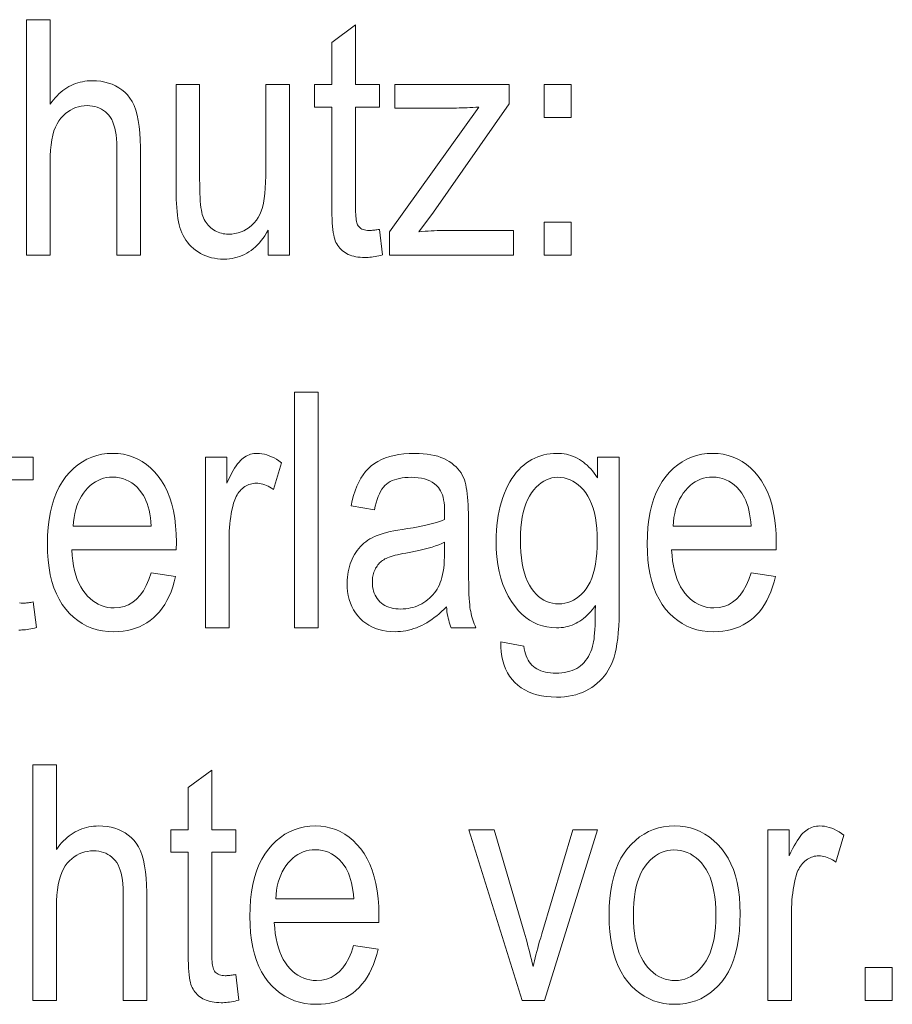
# Model space of a CAD drawing. Extents: x 5 to 2705, y 5 to 648.
# Tile 46 of 50: x 788.51 to 795.92, y 52.97 to 61.33. Entities that reach past the tile are written whole.
import ezdxf

# ---------------------------------------------------------------- set-up
doc = ezdxf.new("R2010")
doc.units = 0

msp = doc.modelspace()

# ---------------------------------------------------------------- linework, layer by layer
at = {"color": 7, "lineweight": 13}
for points in [[(788.571594, 59.333561), (788.571594, 61.333561), (788.772156, 61.333561), (788.772156, 60.615963), (788.786499, 60.635384), (788.80127, 60.653805), (788.816345, 60.671234), (788.831848, 60.687668), (788.847717, 60.703102), (788.863892, 60.717545), (788.880493, 60.730988), (788.897461, 60.743439), (788.914795, 60.75489), (788.932434, 60.765347), (788.9505, 60.774811), (788.968933, 60.783276), (788.987732, 60.790745), (789.006897, 60.797218), (789.026428, 60.802696), (789.046326, 60.807175), (789.066589, 60.810661), (789.087219, 60.813152), (789.108215, 60.814644), (789.129578, 60.815144), (789.166748, 60.813934), (789.202271, 60.810314), (789.236206, 60.804276), (789.268555, 60.795826), (789.299255, 60.784958), (789.32843, 60.771679), (789.355957, 60.755981), (789.381897, 60.737873), (789.40625, 60.717346), (789.429016, 60.694408), (789.44989, 60.668247), (789.468567, 60.638062), (789.485046, 60.603855), (789.499329, 60.56562), (789.511414, 60.523361), (789.521301, 60.477081), (789.528992, 60.426773), (789.534485, 60.372444), (789.537781, 60.314087), (789.538879, 60.251705), (789.538879, 59.333561), (789.338318, 59.333561), (789.338318, 60.251705), (789.337646, 60.288296), (789.335632, 60.322758), (789.332275, 60.355087), (789.327637, 60.385292), (789.321594, 60.413368), (789.31427, 60.43932), (789.305542, 60.463139), (789.295532, 60.484829), (789.28418, 60.504395), (789.271484, 60.521828), (789.257568, 60.53738), (789.242737, 60.551296), (789.226807, 60.563576), (789.2099, 60.574215), (789.192017, 60.583221), (789.173096, 60.590588), (789.153137, 60.596317), (789.132202, 60.60041), (789.110229, 60.602863), (789.08728, 60.603683), (789.061523, 60.602634), (789.036438, 60.599483), (789.012207, 60.594231), (788.98877, 60.586876), (788.966064, 60.577423), (788.944153, 60.565865), (788.922974, 60.552212), (788.902649, 60.536453), (788.883057, 60.518597), (788.864258, 60.498634), (788.846741, 60.476002), (788.831116, 60.450123), (788.817261, 60.420998), (788.805298, 60.388622), (788.795166, 60.353001), (788.786865, 60.314133), (788.780457, 60.272018), (788.775818, 60.226658), (788.773071, 60.178051), (788.772156, 60.126194), (788.772156, 59.333561)], [(791.568909, 59.553207), (791.596191, 59.336288), (791.579712, 59.332142), (791.563538, 59.32843), (791.547729, 59.325157), (791.532227, 59.322319), (791.517029, 59.31992), (791.502197, 59.317955), (791.487671, 59.316425), (791.473511, 59.315334), (791.459656, 59.314678), (791.446106, 59.314461), (791.425476, 59.314877), (791.405701, 59.316124), (791.38678, 59.318207), (791.368591, 59.321117), (791.351257, 59.324863), (791.334778, 59.329441), (791.319092, 59.33485), (791.304199, 59.341091), (791.290161, 59.348164), (791.276917, 59.356071), (791.264526, 59.3647), (791.252869, 59.373943), (791.242065, 59.383801), (791.232056, 59.394272), (791.2229, 59.405354), (791.214478, 59.417053), (791.206909, 59.429367), (791.200073, 59.442291), (791.194092, 59.455833), (791.188965, 59.469986), (791.184387, 59.485882), (791.180359, 59.504639), (791.176758, 59.52626), (791.173645, 59.550751), (791.171021, 59.578102), (791.168884, 59.608322), (791.167236, 59.641407), (791.166016, 59.677353), (791.165283, 59.716167), (791.165039, 59.757843), (791.165039, 60.591404), (791.0177, 60.591404), (791.0177, 60.782402), (791.165039, 60.782402), (791.165039, 61.141201), (791.365601, 61.28854), (791.365601, 60.782402), (791.568909, 60.782402), (791.568909, 60.591404), (791.365601, 60.591404), (791.365601, 59.744202), (791.365784, 59.721569), (791.366333, 59.7006), (791.367188, 59.681297), (791.368469, 59.663658), (791.370056, 59.647682), (791.372009, 59.633369), (791.374268, 59.620724), (791.376953, 59.609741), (791.379944, 59.600422), (791.383362, 59.59277), (791.388977, 59.583439), (791.395508, 59.575089), (791.402954, 59.567722), (791.411255, 59.561337), (791.420532, 59.555935), (791.430664, 59.551514), (791.441711, 59.548077), (791.453613, 59.54562), (791.466492, 59.544147), (791.480225, 59.543655), (791.487244, 59.543751), (791.49469, 59.544037), (791.502502, 59.544518), (791.510742, 59.545185), (791.519409, 59.546043), (791.528503, 59.547096), (791.537964, 59.548336), (791.547852, 59.549767), (791.558167, 59.551392)], [(790.624817, 59.333561), (790.624817, 59.546387), (790.610657, 59.522442), (790.596008, 59.499729), (790.580872, 59.478241), (790.565247, 59.457981), (790.549072, 59.43895), (790.532471, 59.421146), (790.515381, 59.404572), (790.497803, 59.389221), (790.479675, 59.375103), (790.461121, 59.362209), (790.442017, 59.350548), (790.422485, 59.340111), (790.402405, 59.330902), (790.381836, 59.322918), (790.36084, 59.316166), (790.339294, 59.310642), (790.317261, 59.306343), (790.2948, 59.303276), (790.27179, 59.301434), (790.248291, 59.300819), (790.220581, 59.301575), (790.193726, 59.303848), (790.167664, 59.307632), (790.142395, 59.312935), (790.117981, 59.319748), (790.09436, 59.328075), (790.071594, 59.337921), (790.049622, 59.349277), (790.028503, 59.362148), (790.008179, 59.376534), (789.988892, 59.392082), (789.971008, 59.408432), (789.954346, 59.425587), (789.939087, 59.443546), (789.92511, 59.462311), (789.912476, 59.481884), (789.901184, 59.502258), (789.891174, 59.523438), (789.882507, 59.545422), (789.875183, 59.568214), (789.868774, 59.592251), (789.863098, 59.617981), (789.858093, 59.645401), (789.85376, 59.674515), (789.850098, 59.705322), (789.847107, 59.737816), (789.844727, 59.772007), (789.843079, 59.807884), (789.842041, 59.845459), (789.841736, 59.88472), (789.841736, 60.782402), (790.042297, 60.782402), (790.042297, 59.978855), (790.04248, 59.935585), (790.043152, 59.895279), (790.044312, 59.857933), (790.045898, 59.823547), (790.047913, 59.792122), (790.050354, 59.763657), (790.053284, 59.738152), (790.056702, 59.715607), (790.060486, 59.696022), (790.064758, 59.679401), (790.069702, 59.664558), (790.075317, 59.650314), (790.081726, 59.636673), (790.088928, 59.623631), (790.096863, 59.611187), (790.10553, 59.599346), (790.11499, 59.588104), (790.125244, 59.577461), (790.13623, 59.567421), (790.14801, 59.55798), (790.160339, 59.549297), (790.172974, 59.541527), (790.185974, 59.534672), (790.19928, 59.528732), (790.212952, 59.523705), (790.22699, 59.519592), (790.241333, 59.516392), (790.256042, 59.514107), (790.271118, 59.512737), (790.286499, 59.51228), (790.31488, 59.513466), (790.342224, 59.517025), (790.368591, 59.522961), (790.39386, 59.531269), (790.418152, 59.54195), (790.441345, 59.555008), (790.463501, 59.570438), (790.48468, 59.588242), (790.504761, 59.608418), (790.523865, 59.63097), (790.538879, 59.653137), (790.552368, 59.678719), (790.564209, 59.707706), (790.574524, 59.740108), (790.583191, 59.775921), (790.590332, 59.815144), (790.595886, 59.857777), (790.599792, 59.90382), (790.602173, 59.953274), (790.602966, 60.006138), (790.602966, 60.782402), (790.804871, 60.782402), (790.804871, 59.333561)], [(791.654846, 59.333561), (791.654846, 59.532742), (792.411987, 60.591404), (792.386353, 60.589851), (792.361389, 60.588459), (792.337036, 60.587231), (792.313354, 60.586166), (792.290222, 60.585266), (792.267761, 60.58453), (792.245911, 60.583958), (792.224731, 60.583546), (792.204102, 60.583302), (792.184143, 60.583221), (791.699829, 60.583221), (791.699829, 60.782402), (792.671204, 60.782402), (792.671204, 60.620056), (792.027283, 59.700546), (791.903137, 59.532742), (791.929993, 59.535076), (791.956482, 59.537163), (791.982666, 59.539005), (792.008545, 59.5406), (792.034119, 59.54195), (792.059326, 59.543056), (792.084167, 59.543915), (792.108765, 59.544529), (792.132996, 59.544899), (792.15686, 59.545021), (792.706665, 59.545021), (792.706665, 59.333561)], [(792.967224, 60.502728), (792.967224, 60.782402), (793.196411, 60.782402), (793.196411, 60.502728)], [(792.967224, 59.333561), (792.967224, 59.613232), (793.196411, 59.613232), (793.196411, 59.333561)], [(790.848572, 56.169849), (790.848572, 58.169849), (791.049133, 58.169849), (791.049133, 56.169849)], [(789.63031, 56.636425), (789.837646, 56.605049), (789.826477, 56.559803), (789.813599, 56.516834), (789.799011, 56.476147), (789.782776, 56.437737), (789.764832, 56.401604), (789.745239, 56.367748), (789.723999, 56.336174), (789.70105, 56.306877), (789.676392, 56.279858), (789.650085, 56.255116), (789.622314, 56.232693), (789.593201, 56.212631), (789.562805, 56.194931), (789.531128, 56.179588), (789.498169, 56.166611), (789.463867, 56.155987), (789.428284, 56.147728), (789.391418, 56.141827), (789.353271, 56.138287), (789.313782, 56.137108), (789.264282, 56.139023), (789.216675, 56.144775), (789.171021, 56.154358), (789.127258, 56.167774), (789.085449, 56.185028), (789.045532, 56.206112), (789.007568, 56.23103), (788.971558, 56.259781), (788.937378, 56.292366), (788.905212, 56.328785), (788.875488, 56.36882), (788.848938, 56.412251), (788.825562, 56.45908), (788.805237, 56.509304), (788.788025, 56.562927), (788.773987, 56.619946), (788.763062, 56.680363), (788.755249, 56.744175), (788.750549, 56.811386), (788.748962, 56.881992), (788.750549, 56.955246), (788.75531, 57.024937), (788.763184, 57.091072), (788.774231, 57.153641), (788.788391, 57.212654), (788.805725, 57.268105), (788.826172, 57.319992), (788.849854, 57.36832), (788.876648, 57.41309), (788.906555, 57.454296), (788.938904, 57.491753), (788.972961, 57.525265), (789.008667, 57.554836), (789.046021, 57.580463), (789.085083, 57.60215), (789.125854, 57.619892), (789.168274, 57.63369), (789.212402, 57.643547), (789.258179, 57.64946), (789.305603, 57.651432), (789.350952, 57.649494), (789.394775, 57.643684), (789.437073, 57.633995), (789.477844, 57.620438), (789.51709, 57.603001), (789.554749, 57.581692), (789.590942, 57.556507), (789.62561, 57.527447), (789.658752, 57.494514), (789.690308, 57.457706), (789.719604, 57.417229), (789.74585, 57.373287), (789.768921, 57.325878), (789.789001, 57.275005), (789.805969, 57.220669), (789.819824, 57.162865), (789.830627, 57.101597), (789.838318, 57.036861), (789.842957, 56.968662), (789.844482, 56.896999), (789.84314, 56.831512), (788.95636, 56.831512), (788.959717, 56.783875), (788.964844, 56.738636), (788.97168, 56.695797), (788.980347, 56.655361), (788.990784, 56.617325), (789.002991, 56.581692), (789.016968, 56.548458), (789.032776, 56.517624), (789.050293, 56.489193), (789.06958, 56.463165), (789.09021, 56.439575), (789.111694, 56.418472), (789.134094, 56.399849), (789.157349, 56.383709), (789.181458, 56.370052), (789.206482, 56.358879), (789.2323, 56.350189), (789.259033, 56.343983), (789.286682, 56.34026), (789.315186, 56.339016), (789.35907, 56.341991), (789.400208, 56.350914), (789.43866, 56.365784), (789.474304, 56.386604), (789.507202, 56.413368), (789.537292, 56.446083), (789.564697, 56.484749), (789.589294, 56.529358), (789.611206, 56.579918)], [(790.091431, 56.169849), (790.091431, 57.61869), (790.272888, 57.61869), (790.272888, 57.399044), (790.286682, 57.428574), (790.300232, 57.456043), (790.313599, 57.481453), (790.32666, 57.504803), (790.339539, 57.526093), (790.352173, 57.545319), (790.364563, 57.562489), (790.37677, 57.577599), (790.388733, 57.590649), (790.400452, 57.601635), (790.41217, 57.611099), (790.424194, 57.619564), (790.436523, 57.627033), (790.449097, 57.633507), (790.461975, 57.638985), (790.475159, 57.643463), (790.488586, 57.64695), (790.50238, 57.649441), (790.516418, 57.650932), (790.530701, 57.651432), (790.550964, 57.650642), (790.571228, 57.648266), (790.591675, 57.64431), (790.612122, 57.638771), (790.63269, 57.631649), (790.65332, 57.622948), (790.674072, 57.612659), (790.694885, 57.600792), (790.715759, 57.587337), (790.736694, 57.572304), (790.668518, 57.344475), (790.653503, 57.354584), (790.638672, 57.363628), (790.62384, 57.371609), (790.609131, 57.378525), (790.594482, 57.38438), (790.579956, 57.389168), (790.56543, 57.392891), (790.551086, 57.395554), (790.536743, 57.397148), (790.522522, 57.397682), (790.509827, 57.397228), (790.497314, 57.395878), (790.485046, 57.393627), (790.472961, 57.390476), (790.461121, 57.386425), (790.449524, 57.381474), (790.43811, 57.375622), (790.426941, 57.368866), (790.415955, 57.361214), (790.405212, 57.352661), (790.394897, 57.3433), (790.385193, 57.333233), (790.376099, 57.322456), (790.367676, 57.310966), (790.359863, 57.298771), (790.352661, 57.285866), (790.346069, 57.272251), (790.340149, 57.257927), (790.334839, 57.242893), (790.330139, 57.22715), (790.322876, 57.198868), (790.316406, 57.170231), (790.310669, 57.141239), (790.305725, 57.111897), (790.301514, 57.082195), (790.298096, 57.052143), (790.29541, 57.021732), (790.293518, 56.990967), (790.292358, 56.95985), (790.291992, 56.928375), (790.291992, 56.169849)], [(792.137817, 56.348568), (792.117554, 56.328075), (792.097107, 56.30862), (792.076477, 56.290203), (792.055725, 56.272823), (792.03479, 56.256481), (792.013733, 56.241173), (791.992432, 56.226902), (791.971008, 56.213669), (791.949463, 56.201473), (791.927734, 56.190311), (791.905823, 56.180202), (791.883728, 56.171158), (791.861511, 56.163177), (791.839111, 56.156261), (791.816528, 56.15041), (791.793823, 56.145618), (791.770874, 56.141895), (791.747864, 56.139236), (791.724609, 56.137638), (791.701233, 56.137108), (791.664856, 56.138226), (791.630005, 56.141582), (791.59668, 56.147175), (791.564819, 56.155006), (791.534485, 56.165073), (791.505615, 56.17738), (791.478271, 56.191921), (791.452393, 56.208702), (791.42804, 56.227722), (791.405212, 56.248978), (791.384216, 56.272129), (791.365417, 56.296833), (791.348816, 56.323097), (791.334473, 56.350914), (791.322327, 56.380287), (791.312378, 56.411213), (791.304626, 56.443695), (791.299133, 56.477734), (791.295776, 56.513329), (791.294678, 56.550476), (791.295227, 56.575294), (791.296753, 56.599537), (791.299377, 56.623207), (791.302979, 56.646301), (791.307678, 56.668827), (791.313354, 56.690777), (791.320068, 56.712154), (791.327881, 56.73296), (791.33667, 56.753193), (791.346558, 56.77285), (791.3573, 56.791801), (791.368774, 56.809902), (791.381104, 56.827164), (791.394104, 56.843575), (791.407898, 56.859138), (791.422485, 56.873859), (791.437805, 56.887733), (791.453918, 56.900764), (791.470764, 56.912945), (791.488403, 56.924282), (791.507324, 56.93491), (791.528137, 56.944965), (791.550781, 56.954449), (791.575317, 56.963356), (791.601624, 56.971691), (791.629883, 56.979454), (791.659912, 56.986645), (791.691833, 56.993259), (791.725647, 56.999302), (791.761292, 57.004776), (791.809082, 57.012005), (791.854248, 57.019508), (791.896851, 57.027283), (791.936768, 57.035336), (791.974121, 57.043655), (792.008789, 57.05225), (792.040894, 57.061119), (792.070374, 57.070259), (792.097229, 57.079674), (792.12146, 57.089359), (792.122803, 57.152115), (792.122253, 57.180969), (792.120667, 57.20805), (792.117981, 57.233356), (792.114258, 57.256889), (792.109497, 57.278648), (792.103638, 57.298634), (792.096741, 57.316849), (792.088745, 57.333286), (792.079712, 57.347954), (792.06958, 57.360844), (792.053772, 57.377434), (792.036377, 57.392277), (792.017334, 57.405376), (791.996704, 57.416725), (791.974426, 57.426331), (791.950562, 57.434189), (791.92511, 57.4403), (791.89801, 57.444664), (791.869324, 57.447285), (791.83905, 57.448158), (791.811646, 57.447578), (791.785645, 57.445839), (791.761108, 57.44294), (791.737976, 57.438881), (791.716248, 57.433662), (791.695923, 57.427284), (791.677063, 57.419746), (791.659607, 57.411049), (791.643555, 57.401192), (791.628906, 57.390175), (791.615417, 57.377563), (791.6026, 57.362919), (791.590515, 57.346241), (791.579163, 57.32753), (791.568542, 57.306786), (791.558716, 57.284012), (791.549561, 57.259201), (791.541199, 57.232361), (791.533508, 57.203484), (791.526611, 57.172577), (791.328796, 57.205318), (791.338135, 57.25071), (791.349182, 57.29356), (791.362, 57.333874), (791.376465, 57.371651), (791.392761, 57.406891), (791.410767, 57.43959), (791.430481, 57.469753), (791.451904, 57.497379), (791.475098, 57.522469), (791.5, 57.545021), (791.526917, 57.565239), (791.55603, 57.583328), (791.587402, 57.599289), (791.620972, 57.613125), (791.656738, 57.624828), (791.694763, 57.634407), (791.734985, 57.641853), (791.777466, 57.647175), (791.822144, 57.650368), (791.869019, 57.651432), (791.90564, 57.65073), (791.940613, 57.648621), (791.973938, 57.645107), (792.005676, 57.64019), (792.035828, 57.633865), (792.064331, 57.626137), (792.091248, 57.617004), (792.116577, 57.606464), (792.140259, 57.594521), (792.162354, 57.581173), (792.182861, 57.566788), (792.201782, 57.551731), (792.219177, 57.536011), (792.234924, 57.519619), (792.249146, 57.502556), (792.261841, 57.484829), (792.272888, 57.466431), (792.28241, 57.447365), (792.290344, 57.427631), (792.296753, 57.40723), (792.302063, 57.38554), (792.306824, 57.361938), (792.310974, 57.336426), (792.314636, 57.309002), (792.317688, 57.279671), (792.320251, 57.248432), (792.322205, 57.215279), (792.323608, 57.180218), (792.324402, 57.143246), (792.324707, 57.104366), (792.324707, 56.776943), (792.324829, 56.710728), (792.325256, 56.649605), (792.325867, 56.593567), (792.326782, 56.542618), (792.327942, 56.496758), (792.329346, 56.45599), (792.331055, 56.420307), (792.333008, 56.389713), (792.335205, 56.364208), (792.337646, 56.343792), (792.340515, 56.32597), (792.343872, 56.308239), (792.347717, 56.290607), (792.352051, 56.273067), (792.356934, 56.255627), (792.362305, 56.238281), (792.368164, 56.221031), (792.374573, 56.203873), (792.38147, 56.186813), (792.388855, 56.169849), (792.178711, 56.169849), (792.172668, 56.185143), (792.167053, 56.201008), (792.161865, 56.217449), (792.157104, 56.234459), (792.152832, 56.252045), (792.148926, 56.270203), (792.145508, 56.288937), (792.142517, 56.308239), (792.139954, 56.328117)], [(792.598938, 56.049793), (792.795349, 56.014324), (792.798645, 55.991726), (792.80304, 55.970314), (792.808472, 55.950089), (792.815002, 55.931049), (792.822632, 55.9132), (792.831421, 55.896534), (792.841187, 55.881058), (792.852112, 55.866768), (792.864136, 55.853661), (792.877258, 55.841747), (792.891418, 55.83099), (792.906616, 55.821365), (792.922974, 55.81287), (792.940308, 55.805511), (792.95874, 55.799282), (792.97821, 55.794189), (792.998779, 55.790226), (793.020447, 55.787395), (793.043091, 55.785694), (793.066833, 55.78513), (793.092773, 55.785763), (793.117615, 55.787666), (793.141418, 55.79084), (793.164124, 55.79528), (793.18573, 55.800987), (793.206238, 55.807968), (793.225708, 55.816216), (793.24408, 55.825729), (793.261414, 55.836514), (793.277649, 55.848568), (793.292847, 55.861874), (793.307007, 55.876427), (793.320251, 55.892216), (793.332458, 55.909248), (793.343628, 55.927525), (793.353821, 55.947041), (793.363037, 55.967796), (793.371277, 55.989796), (793.378479, 56.013035), (793.384766, 56.037518), (793.388123, 56.054489), (793.391113, 56.074844), (793.393799, 56.098579), (793.396057, 56.125702), (793.39801, 56.156208), (793.399658, 56.190094), (793.400879, 56.227367), (793.401733, 56.268021), (793.402283, 56.312061), (793.402466, 56.359482), (793.389221, 56.341118), (793.37561, 56.323685), (793.361694, 56.307175), (793.347473, 56.291595), (793.332886, 56.276943), (793.317993, 56.263218), (793.302795, 56.250423), (793.287231, 56.238552), (793.271362, 56.227612), (793.255127, 56.217598), (793.238586, 56.208527), (793.22168, 56.200409), (793.204407, 56.193245), (793.186829, 56.187038), (793.168823, 56.181786), (793.150513, 56.17749), (793.131836, 56.174149), (793.112793, 56.171761), (793.093445, 56.170326), (793.073669, 56.169849), (793.03186, 56.17165), (792.991455, 56.177052), (792.952515, 56.186058), (792.914978, 56.198662), (792.878906, 56.21487), (792.844299, 56.23468), (792.811157, 56.258091), (792.779419, 56.285103), (792.749146, 56.315716), (792.720337, 56.34993), (792.689758, 56.392811), (792.662415, 56.438499), (792.638245, 56.487), (792.61731, 56.538307), (792.599609, 56.592426), (792.585144, 56.649357), (792.573853, 56.709099), (792.565796, 56.771648), (792.560974, 56.837013), (792.559387, 56.905182), (792.560059, 56.951256), (792.562195, 56.996151), (792.565735, 57.039875), (792.57074, 57.082428), (792.577087, 57.123806), (792.5849, 57.164009), (792.594116, 57.203041), (792.604736, 57.240898), (792.616821, 57.277584), (792.63031, 57.313095), (792.644958, 57.347092), (792.660461, 57.379234), (792.67688, 57.409523), (792.694153, 57.437954), (792.712341, 57.464527), (792.731384, 57.48925), (792.751343, 57.512115), (792.772156, 57.533123), (792.793884, 57.552277), (792.816528, 57.569576), (792.839844, 57.585129), (792.86377, 57.599045), (792.888184, 57.611324), (792.913208, 57.621964), (792.938782, 57.630966), (792.964905, 57.638336), (792.991638, 57.644066), (793.01886, 57.648159), (793.046692, 57.650612), (793.075073, 57.651432), (793.095886, 57.650913), (793.116333, 57.649357), (793.136414, 57.646767), (793.156128, 57.643139), (793.175476, 57.63847), (793.194458, 57.632771), (793.213074, 57.62603), (793.231323, 57.618252), (793.249207, 57.60944), (793.266724, 57.59959), (793.283875, 57.588703), (793.300598, 57.576778), (793.316895, 57.56382), (793.332886, 57.549824), (793.348389, 57.534786), (793.363586, 57.518719), (793.378296, 57.50161), (793.3927, 57.483463), (793.406616, 57.464283), (793.420227, 57.444065), (793.420227, 57.61869), (793.605713, 57.61869), (793.605713, 56.366302), (793.605225, 56.301369), (793.603577, 56.240273), (793.60083, 56.183006), (793.596985, 56.129578), (793.592102, 56.079979), (793.586121, 56.034214), (793.578979, 55.992283), (793.570801, 55.954189), (793.561523, 55.919926), (793.551147, 55.889496), (793.539551, 55.861584), (793.52655, 55.834869), (793.512146, 55.809357), (793.496399, 55.785046), (793.479187, 55.761936), (793.460632, 55.740028), (793.440674, 55.719318), (793.419312, 55.69981), (793.396606, 55.681499), (793.372437, 55.664391), (793.347107, 55.648712), (793.320801, 55.634678), (793.293396, 55.622299), (793.265076, 55.611568), (793.235718, 55.602489), (793.205322, 55.595062), (793.173889, 55.589283), (793.141541, 55.585155), (793.108093, 55.58268), (793.073669, 55.581856), (793.028625, 55.583096), (792.985718, 55.586823), (792.944946, 55.593029), (792.90625, 55.601719), (792.869751, 55.612892), (792.835327, 55.626549), (792.80304, 55.642689), (792.772888, 55.661308), (792.744873, 55.682415), (792.718994, 55.706001), (792.695435, 55.731785), (792.674438, 55.75948), (792.656006, 55.789085), (792.640198, 55.820599), (792.626892, 55.854023), (792.61615, 55.889359), (792.608032, 55.926601), (792.602417, 55.965755), (792.599365, 56.006821)], [(794.724426, 56.636425), (794.931824, 56.605049), (794.920593, 56.559803), (794.907715, 56.516834), (794.893127, 56.476147), (794.876892, 56.437737), (794.859009, 56.401604), (794.839355, 56.367748), (794.818115, 56.336174), (794.795166, 56.306877), (794.770508, 56.279858), (794.744202, 56.255116), (794.716431, 56.232693), (794.687317, 56.212631), (794.656921, 56.194931), (794.625244, 56.179588), (794.592285, 56.166611), (794.557983, 56.155987), (794.5224, 56.147728), (794.485535, 56.141827), (794.447388, 56.138287), (794.407898, 56.137108), (794.358398, 56.139023), (794.310791, 56.144775), (794.265137, 56.154358), (794.221436, 56.167774), (794.179565, 56.185028), (794.139709, 56.206112), (794.101685, 56.23103), (794.065674, 56.259781), (794.031555, 56.292366), (793.999329, 56.328785), (793.969666, 56.36882), (793.943115, 56.412251), (793.919678, 56.45908), (793.899353, 56.509304), (793.882202, 56.562927), (793.868103, 56.619946), (793.857178, 56.680363), (793.849365, 56.744175), (793.844666, 56.811386), (793.84314, 56.881992), (793.844727, 56.955246), (793.849426, 57.024937), (793.8573, 57.091072), (793.868347, 57.153641), (793.882507, 57.212654), (793.899841, 57.268105), (793.920349, 57.319992), (793.94397, 57.36832), (793.970764, 57.41309), (794.000671, 57.454296), (794.03302, 57.491753), (794.067078, 57.525265), (794.102783, 57.554836), (794.140198, 57.580463), (794.17926, 57.60215), (794.219971, 57.619892), (794.26239, 57.63369), (794.306519, 57.643547), (794.352295, 57.64946), (794.399719, 57.651432), (794.445068, 57.649494), (794.488892, 57.643684), (794.531189, 57.633995), (794.57196, 57.620438), (794.611206, 57.603001), (794.648926, 57.581692), (794.685059, 57.556507), (794.719727, 57.527447), (794.752869, 57.494514), (794.784485, 57.457706), (794.813782, 57.417229), (794.839966, 57.373287), (794.863098, 57.325878), (794.883118, 57.275005), (794.900085, 57.220669), (794.91394, 57.162865), (794.924744, 57.101597), (794.932434, 57.036861), (794.937073, 56.968662), (794.938599, 56.896999), (794.937256, 56.831512), (794.050476, 56.831512), (794.053833, 56.783875), (794.05896, 56.738636), (794.065857, 56.695797), (794.074524, 56.655361), (794.084961, 56.617325), (794.097168, 56.581692), (794.111145, 56.548458), (794.126892, 56.517624), (794.144409, 56.489193), (794.163696, 56.463165), (794.184326, 56.439575), (794.205872, 56.418472), (794.22821, 56.399849), (794.251465, 56.383709), (794.275574, 56.370052), (794.300598, 56.358879), (794.326477, 56.350189), (794.35321, 56.343983), (794.380798, 56.34026), (794.409302, 56.339016), (794.453186, 56.341991), (794.494385, 56.350914), (794.532776, 56.365784), (794.56842, 56.386604), (794.601318, 56.413368), (794.63147, 56.446083), (794.658813, 56.484749), (794.683472, 56.529358), (794.705322, 56.579918)], [(788.968628, 57.033424), (789.631653, 57.033424), (789.628418, 57.070122), (789.624084, 57.104912), (789.618713, 57.137791), (789.612244, 57.168758), (789.604736, 57.197815), (789.59613, 57.224964), (789.586487, 57.250206), (789.575806, 57.273533), (789.564026, 57.294952), (789.551147, 57.314461), (789.53125, 57.340122), (789.510315, 57.363083), (789.488281, 57.383343), (789.465149, 57.400902), (789.44104, 57.415756), (789.415771, 57.427914), (789.389526, 57.437366), (789.362122, 57.444118), (789.33374, 57.44817), (789.30426, 57.449524), (789.277649, 57.448395), (789.251831, 57.445019), (789.226746, 57.439392), (789.202515, 57.431515), (789.179077, 57.421383), (789.156433, 57.409004), (789.134521, 57.394371), (789.113464, 57.377491), (789.093201, 57.358356), (789.073669, 57.336971), (789.05542, 57.313675), (789.03894, 57.288811), (789.024109, 57.262379), (789.011047, 57.234379), (788.999695, 57.204807), (788.990051, 57.173668), (788.982117, 57.140961), (788.975891, 57.106686), (788.971436, 57.070839)], [(792.766724, 56.920189), (792.767639, 56.864708), (792.770508, 56.812305), (792.775208, 56.762989), (792.781799, 56.716751), (792.790283, 56.673599), (792.800598, 56.633533), (792.812866, 56.596546), (792.826965, 56.562645), (792.842957, 56.531826), (792.86084, 56.504093), (792.880127, 56.47921), (792.900208, 56.456944), (792.921143, 56.437298), (792.942932, 56.420273), (792.965576, 56.405865), (792.989075, 56.394077), (793.013367, 56.384911), (793.038513, 56.378361), (793.064575, 56.374432), (793.091431, 56.373123), (793.118286, 56.374405), (793.144348, 56.378254), (793.169617, 56.384666), (793.194031, 56.393642), (793.21759, 56.405182), (793.240417, 56.419289), (793.26239, 56.435963), (793.283508, 56.455196), (793.303833, 56.476997), (793.323364, 56.501362), (793.341492, 56.528526), (793.357727, 56.558716), (793.37207, 56.591938), (793.38446, 56.628185), (793.394958, 56.667461), (793.403564, 56.709766), (793.410217, 56.7551), (793.415039, 56.803463), (793.417908, 56.854855), (793.418823, 56.909275), (793.417847, 56.962448), (793.414917, 57.012825), (793.409973, 57.060402), (793.403137, 57.105183), (793.394287, 57.147167), (793.383484, 57.186356), (793.370728, 57.222748), (793.355957, 57.256344), (793.339294, 57.28714), (793.320618, 57.315144), (793.300537, 57.340416), (793.279663, 57.363029), (793.257874, 57.38298), (793.235291, 57.400272), (793.211792, 57.414906), (793.1875, 57.426876), (793.162354, 57.436188), (793.136414, 57.442837), (793.109558, 57.446827), (793.081848, 57.448158), (793.057068, 57.446827), (793.032898, 57.442837), (793.009338, 57.436188), (792.986389, 57.426876), (792.96405, 57.414906), (792.942322, 57.400272), (792.921204, 57.38298), (792.900696, 57.363029), (792.880798, 57.340416), (792.861572, 57.315144), (792.843506, 57.287251), (792.827393, 57.256779), (792.813171, 57.223732), (792.800842, 57.188103), (792.790405, 57.149899), (792.781921, 57.109112), (792.775269, 57.06575), (792.770508, 57.01981), (792.7677, 56.971287)], [(794.062744, 57.033424), (794.72583, 57.033424), (794.722534, 57.070122), (794.718201, 57.104912), (794.71283, 57.137791), (794.70636, 57.168758), (794.698853, 57.197815), (794.690247, 57.224964), (794.680603, 57.250206), (794.669922, 57.273533), (794.658142, 57.294952), (794.645325, 57.314461), (794.625427, 57.340122), (794.604431, 57.363083), (794.582397, 57.383343), (794.559326, 57.400902), (794.535156, 57.415756), (794.509888, 57.427914), (794.483643, 57.437366), (794.456299, 57.444118), (794.427856, 57.44817), (794.398376, 57.449524), (794.371765, 57.448395), (794.345947, 57.445019), (794.320923, 57.439392), (794.296631, 57.431515), (794.273193, 57.421383), (794.250549, 57.409004), (794.228699, 57.394371), (794.207581, 57.377491), (794.187317, 57.358356), (794.167847, 57.336971), (794.149597, 57.313675), (794.133057, 57.288811), (794.118225, 57.262379), (794.105164, 57.234379), (794.093811, 57.204807), (794.084167, 57.173668), (794.076233, 57.140961), (794.070007, 57.106686), (794.065552, 57.070839)], [(792.12146, 56.896999), (792.098267, 56.88625), (792.072937, 56.875824), (792.04541, 56.86573), (792.015808, 56.855961), (791.984009, 56.846519), (791.950012, 56.837406), (791.91394, 56.828621), (791.875671, 56.820164), (791.835205, 56.812031), (791.792664, 56.80423), (791.768066, 56.799801), (791.744934, 56.79525), (791.723389, 56.790581), (791.703369, 56.785786), (791.684875, 56.780865), (791.667908, 56.775826), (791.652466, 56.77066), (791.63855, 56.765373), (791.62616, 56.759964), (791.615295, 56.754433), (791.605408, 56.748608), (791.596008, 56.742317), (791.587036, 56.735565), (791.578491, 56.728348), (791.570435, 56.720669), (791.562805, 56.712524), (791.555664, 56.703915), (791.54895, 56.694843), (791.542664, 56.685307), (791.536865, 56.675308), (791.531555, 56.664917), (791.526794, 56.654217), (791.522583, 56.6432), (791.518921, 56.63187), (791.515869, 56.620224), (791.513367, 56.608269), (791.511414, 56.595997), (791.51001, 56.583408), (791.509155, 56.570511), (791.508911, 56.557297), (791.509521, 56.536976), (791.511475, 56.51749), (791.514648, 56.498833), (791.519165, 56.48101), (791.524902, 56.464016), (791.531982, 56.447857), (791.540283, 56.432529), (791.549927, 56.418034), (791.560791, 56.404373), (791.572998, 56.391541), (791.586304, 56.379745), (791.600586, 56.369194), (791.615906, 56.359882), (791.632141, 56.351814), (791.649414, 56.344986), (791.667603, 56.339397), (791.686829, 56.335052), (791.707031, 56.331951), (791.72821, 56.33009), (791.750366, 56.329468), (791.771729, 56.330029), (791.792664, 56.331703), (791.813232, 56.334503), (791.833435, 56.338417), (791.85321, 56.343452), (791.872559, 56.349606), (791.891541, 56.356876), (791.910156, 56.365265), (791.928345, 56.374775), (791.946106, 56.385403), (791.963257, 56.396965), (791.979553, 56.409275), (791.994934, 56.42234), (792.009399, 56.436153), (792.02301, 56.450714), (792.035767, 56.46603), (792.047607, 56.482094), (792.058533, 56.498909), (792.068604, 56.516472), (792.077759, 56.534786), (792.08606, 56.554333), (792.093506, 56.575581), (792.100037, 56.598534), (792.105713, 56.623192), (792.110535, 56.649555), (792.114441, 56.677628), (792.117493, 56.707401), (792.11969, 56.73888), (792.120972, 56.772068), (792.12146, 56.806957)], [(788.625549, 53.006138), (788.625549, 55.006138), (788.82605, 55.006138), (788.82605, 54.28854), (788.840454, 54.307961), (788.855164, 54.326382), (788.8703, 54.343811), (788.885742, 54.360245), (788.901611, 54.375679), (788.917847, 54.390121), (788.934387, 54.403564), (788.951355, 54.416016), (788.968689, 54.427467), (788.986389, 54.437923), (789.004395, 54.447388), (789.022827, 54.455853), (789.041626, 54.463322), (789.060791, 54.469795), (789.080322, 54.475273), (789.10022, 54.479752), (789.120483, 54.483238), (789.141113, 54.485729), (789.162109, 54.487221), (789.183472, 54.48772), (789.220642, 54.486511), (789.256165, 54.482891), (789.2901, 54.476852), (789.322449, 54.468403), (789.35321, 54.457535), (789.382324, 54.444256), (789.409851, 54.428558), (789.435852, 54.41045), (789.460205, 54.389923), (789.482971, 54.366985), (789.503845, 54.340824), (789.522522, 54.310638), (789.53894, 54.276432), (789.553223, 54.238197), (789.565308, 54.195938), (789.575195, 54.149658), (789.582886, 54.09935), (789.588379, 54.045021), (789.591675, 53.986664), (789.592773, 53.924282), (789.592773, 53.006138), (789.392212, 53.006138), (789.392212, 53.924282), (789.391541, 53.960873), (789.389526, 53.995335), (789.38623, 54.027664), (789.381531, 54.057869), (789.375549, 54.085945), (789.368164, 54.111897), (789.359497, 54.135715), (789.349426, 54.157406), (789.338074, 54.176971), (789.325378, 54.194405), (789.311523, 54.209957), (789.296631, 54.223873), (789.280762, 54.236153), (789.263855, 54.246792), (789.245911, 54.255798), (789.22699, 54.263165), (789.207031, 54.268894), (789.186096, 54.272987), (789.164185, 54.27544), (789.141235, 54.27626), (789.115417, 54.275211), (789.090393, 54.27206), (789.066101, 54.266808), (789.042664, 54.259453), (789.019958, 54.25), (788.998047, 54.238441), (788.976929, 54.224789), (788.956543, 54.20903), (788.936951, 54.191174), (788.918152, 54.171211), (788.900635, 54.148579), (788.88501, 54.1227), (788.871216, 54.093575), (788.859192, 54.061199), (788.84906, 54.025578), (788.84082, 53.98671), (788.834351, 53.944595), (788.829773, 53.899235), (788.826965, 53.850628), (788.82605, 53.798771), (788.82605, 53.006138)], [(790.348572, 53.225784), (790.375854, 53.008865), (790.359375, 53.004719), (790.343201, 53.001007), (790.327393, 52.997734), (790.31189, 52.994896), (790.296753, 52.992496), (790.28186, 52.990532), (790.267395, 52.989002), (790.253174, 52.987911), (790.239319, 52.987255), (790.225769, 52.987038), (790.2052, 52.987453), (790.185425, 52.988701), (790.166443, 52.990784), (790.148315, 52.993694), (790.130981, 52.99744), (790.114502, 53.002018), (790.098755, 53.007427), (790.083923, 53.013668), (790.069885, 53.020741), (790.056641, 53.028648), (790.044189, 53.037277), (790.032593, 53.04652), (790.02179, 53.056377), (790.01178, 53.066849), (790.002563, 53.07793), (789.994141, 53.08963), (789.986572, 53.101944), (789.979797, 53.114868), (789.973816, 53.12841), (789.968628, 53.142563), (789.964111, 53.158459), (789.960022, 53.177216), (789.956482, 53.198837), (789.953369, 53.223328), (789.950745, 53.250679), (789.948608, 53.280899), (789.946899, 53.313984), (789.94574, 53.34993), (789.945007, 53.388744), (789.944763, 53.43042), (789.944763, 54.263981), (789.797424, 54.263981), (789.797424, 54.454979), (789.944763, 54.454979), (789.944763, 54.813778), (790.145325, 54.961117), (790.145325, 54.454979), (790.348572, 54.454979), (790.348572, 54.263981), (790.145325, 54.263981), (790.145325, 53.416779), (790.145508, 53.394146), (790.145996, 53.373177), (790.146912, 53.353874), (790.148132, 53.336235), (790.149719, 53.320259), (790.151672, 53.305946), (790.153992, 53.293301), (790.156677, 53.282318), (790.159668, 53.272999), (790.163025, 53.265347), (790.168701, 53.256016), (790.175232, 53.247665), (790.182617, 53.240299), (790.190979, 53.233913), (790.200195, 53.228512), (790.210327, 53.224091), (790.221375, 53.220654), (790.233337, 53.218197), (790.246155, 53.216724), (790.259888, 53.216232), (790.266907, 53.216328), (790.274353, 53.216614), (790.282227, 53.217094), (790.290466, 53.217762), (790.299133, 53.21862), (790.308167, 53.219673), (790.317688, 53.220913), (790.327576, 53.222343), (790.337891, 53.223969)], [(791.349915, 53.472713), (791.557312, 53.441338), (791.546082, 53.396091), (791.533203, 53.353123), (791.518677, 53.312435), (791.502441, 53.274025), (791.484497, 53.237892), (791.464905, 53.204037), (791.443604, 53.172462), (791.420654, 53.143166), (791.396057, 53.116146), (791.369751, 53.091404), (791.341919, 53.068981), (791.312805, 53.04892), (791.282471, 53.031219), (791.250732, 53.015877), (791.217773, 53.002899), (791.183472, 52.992275), (791.147949, 52.984016), (791.111084, 52.978115), (791.072876, 52.974575), (791.033447, 52.973396), (790.983887, 52.975311), (790.93634, 52.981064), (790.890686, 52.990646), (790.846924, 53.004063), (790.805115, 53.021317), (790.765198, 53.0424), (790.727234, 53.067318), (790.691162, 53.096069), (790.657043, 53.128654), (790.624817, 53.165073), (790.595154, 53.205109), (790.568604, 53.248539), (790.545166, 53.295368), (790.524841, 53.345592), (790.50769, 53.399216), (790.493652, 53.456234), (790.482666, 53.516651), (790.474854, 53.580463), (790.470215, 53.647675), (790.468628, 53.718281), (790.470215, 53.791534), (790.474915, 53.861225), (790.482788, 53.927361), (790.493835, 53.989929), (790.507996, 54.048943), (790.52533, 54.104393), (790.545837, 54.156281), (790.569458, 54.204609), (790.596252, 54.249378), (790.626221, 54.290585), (790.658569, 54.328041), (790.692566, 54.361553), (790.728271, 54.391125), (790.765686, 54.416752), (790.804749, 54.438438), (790.84552, 54.456181), (790.887939, 54.469978), (790.932007, 54.479836), (790.977783, 54.485748), (791.025269, 54.48772), (791.070618, 54.485783), (791.114441, 54.479973), (791.156738, 54.470284), (791.197449, 54.456726), (791.236694, 54.439289), (791.274414, 54.41798), (791.310608, 54.392796), (791.345276, 54.363735), (791.378357, 54.330803), (791.409973, 54.293995), (791.43927, 54.253517), (791.465454, 54.209576), (791.488586, 54.162167), (791.508606, 54.111294), (791.525574, 54.056957), (791.53949, 53.999153), (791.550232, 53.937885), (791.557983, 53.87315), (791.562561, 53.804951), (791.564148, 53.733288), (791.562744, 53.667801), (790.676025, 53.667801), (790.679321, 53.620163), (790.684448, 53.574924), (790.691345, 53.532085), (790.700012, 53.49165), (790.710449, 53.453613), (790.722656, 53.41798), (790.736633, 53.384747), (790.75238, 53.353912), (790.769897, 53.325481), (790.789246, 53.299454), (790.809875, 53.275864), (790.83136, 53.254761), (790.85376, 53.236137), (790.876953, 53.219997), (790.901123, 53.206341), (790.926086, 53.195168), (790.951965, 53.186478), (790.978699, 53.180271), (791.006287, 53.176548), (791.03479, 53.175304), (791.078735, 53.17828), (791.119873, 53.187202), (791.158264, 53.202072), (791.193909, 53.222893), (791.226807, 53.249657), (791.256958, 53.282372), (791.284363, 53.321037), (791.30896, 53.365646), (791.330811, 53.416206)], [(792.781067, 53.006138), (792.329468, 54.454979), (792.542297, 54.454979), (792.797424, 53.587311), (792.80603, 53.557869), (792.814453, 53.528484), (792.822632, 53.499153), (792.830566, 53.469875), (792.838318, 53.440655), (792.845886, 53.411488), (792.85321, 53.382374), (792.860291, 53.353313), (792.867188, 53.32431), (792.87384, 53.295361), (792.879211, 53.318745), (792.885071, 53.343056), (792.891357, 53.368294), (792.898071, 53.394459), (792.905212, 53.421555), (792.912781, 53.449577), (792.920776, 53.478527), (792.92926, 53.508404), (792.938171, 53.539207), (792.94751, 53.570938), (793.212158, 54.454979), (793.419495, 54.454979), (792.969299, 53.006138)], [(793.519104, 53.730556), (793.520691, 53.803749), (793.525391, 53.87326), (793.533264, 53.939083), (793.544312, 54.001228), (793.558472, 54.059685), (793.575806, 54.11446), (793.596313, 54.16555), (793.619934, 54.212959), (793.646729, 54.256683), (793.676697, 54.296726), (793.709045, 54.333015), (793.743042, 54.365482), (793.778748, 54.394131), (793.816162, 54.418961), (793.855225, 54.439972), (793.895996, 54.457161), (793.938416, 54.470531), (793.982483, 54.48008), (794.028259, 54.485809), (794.075745, 54.48772), (794.122437, 54.485809), (794.167542, 54.48008), (794.211182, 54.470531), (794.253174, 54.457161), (794.29364, 54.439972), (794.332581, 54.418961), (794.369934, 54.394131), (794.405762, 54.365482), (794.440002, 54.333015), (794.472717, 54.296726), (794.503052, 54.256832), (794.530212, 54.213558), (794.554138, 54.166901), (794.57489, 54.116859), (794.592407, 54.063438), (794.606812, 54.00663), (794.617981, 53.946438), (794.625977, 53.882862), (794.630737, 53.815907), (794.632324, 53.745564), (794.630798, 53.669521), (794.626099, 53.597462), (794.618225, 53.529385), (794.607239, 53.465294), (794.59314, 53.405182), (794.575867, 53.349056), (794.555481, 53.296917), (794.531921, 53.248756), (794.505249, 53.204582), (794.475464, 53.164391), (794.443237, 53.128101), (794.409241, 53.095634), (794.373596, 53.066982), (794.336182, 53.042152), (794.297058, 53.021145), (794.256226, 53.003956), (794.213684, 52.990585), (794.169434, 52.981037), (794.123413, 52.975307), (794.075745, 52.973396), (794.028748, 52.975311), (793.983398, 52.981064), (793.939636, 52.990646), (793.897522, 53.004063), (793.856934, 53.021317), (793.817993, 53.0424), (793.780579, 53.067318), (793.744812, 53.096069), (793.710632, 53.128654), (793.67804, 53.165073), (793.647827, 53.205231), (793.62085, 53.249031), (793.596985, 53.296471), (793.576294, 53.347557), (793.558838, 53.402283), (793.544556, 53.460655), (793.533386, 53.522667), (793.525452, 53.588322), (793.520691, 53.657619)], [(794.868347, 53.006138), (794.868347, 54.454979), (795.049805, 54.454979), (795.049805, 54.235332), (795.063599, 54.264862), (795.077148, 54.292332), (795.090515, 54.317741), (795.103638, 54.341091), (795.116455, 54.362381), (795.12915, 54.381607), (795.141541, 54.398777), (795.153687, 54.413887), (795.165649, 54.426937), (795.177368, 54.437923), (795.189087, 54.447388), (795.201111, 54.455853), (795.21344, 54.463322), (795.226013, 54.469795), (795.238953, 54.475273), (795.252075, 54.479752), (795.265564, 54.483238), (795.279297, 54.485729), (795.293335, 54.487221), (795.307617, 54.48772), (795.327881, 54.486931), (795.348206, 54.484554), (795.368591, 54.480598), (795.389038, 54.47506), (795.409607, 54.467937), (795.430298, 54.459236), (795.450989, 54.448948), (795.471802, 54.43708), (795.492676, 54.423626), (795.513672, 54.408592), (795.445435, 54.180763), (795.430481, 54.190872), (795.415588, 54.199917), (795.400757, 54.207897), (795.386047, 54.214813), (795.37146, 54.220669), (795.356873, 54.225456), (795.342407, 54.229179), (795.328003, 54.231842), (795.313721, 54.233437), (795.299438, 54.233971), (795.286743, 54.233517), (795.274231, 54.232166), (795.261963, 54.229916), (795.249939, 54.226765), (795.238098, 54.222713), (795.22644, 54.217762), (795.215027, 54.21191), (795.203857, 54.205154), (795.192871, 54.197502), (795.182129, 54.18895), (795.171814, 54.179588), (795.162109, 54.169521), (795.153015, 54.158745), (795.144592, 54.147255), (795.13678, 54.135059), (795.129578, 54.122154), (795.123047, 54.10854), (795.117065, 54.094215), (795.111755, 54.079182), (795.107117, 54.063438), (795.099854, 54.035156), (795.093384, 54.006519), (795.087646, 53.977528), (795.082642, 53.948185), (795.07843, 53.918484), (795.075012, 53.888432), (795.072327, 53.858021), (795.070435, 53.827255), (795.069275, 53.796139), (795.068909, 53.764664), (795.068909, 53.006138)], [(790.688293, 53.869713), (791.351318, 53.869713), (791.348022, 53.90641), (791.34375, 53.9412), (791.338318, 53.974079), (791.331909, 54.005047), (791.324341, 54.034103), (791.315796, 54.061253), (791.306152, 54.086494), (791.29541, 54.109821), (791.28363, 54.131241), (791.270813, 54.150749), (791.250916, 54.176411), (791.229919, 54.199371), (791.207886, 54.219631), (791.184814, 54.23719), (791.160645, 54.252045), (791.135437, 54.264202), (791.109131, 54.273655), (791.081787, 54.280407), (791.053345, 54.284458), (791.023865, 54.285812), (790.997253, 54.284683), (790.971436, 54.281307), (790.946411, 54.275681), (790.92218, 54.267803), (790.898743, 54.257671), (790.876038, 54.245293), (790.854187, 54.230659), (790.83313, 54.213779), (790.812805, 54.194645), (790.793335, 54.17326), (790.775085, 54.149963), (790.758545, 54.125099), (790.743774, 54.098667), (790.730652, 54.070667), (790.719299, 54.041096), (790.709656, 54.009956), (790.701721, 53.977249), (790.695557, 53.942974), (790.69104, 53.907127)], [(793.725098, 53.730556), (793.726135, 53.675789), (793.729187, 53.623901), (793.734314, 53.57489), (793.741455, 53.528759), (793.750671, 53.485504), (793.761963, 53.445129), (793.775269, 53.407631), (793.790588, 53.373013), (793.807983, 53.341274), (793.827454, 53.312412), (793.848389, 53.286362), (793.8703, 53.263054), (793.89325, 53.242489), (793.917114, 53.224663), (793.942017, 53.209583), (793.967896, 53.197243), (793.994751, 53.187645), (794.022583, 53.18079), (794.051392, 53.176678), (794.081177, 53.175304), (794.109131, 53.176689), (794.136353, 53.180843), (794.16272, 53.187767), (794.188232, 53.19746), (794.213013, 53.209923), (794.236938, 53.225155), (794.260071, 53.243156), (794.28241, 53.263927), (794.303955, 53.287468), (794.324707, 53.313778), (794.343994, 53.342869), (794.361267, 53.37476), (794.376526, 53.409447), (794.389771, 53.44693), (794.40094, 53.487209), (794.410095, 53.530285), (794.417175, 53.576157), (794.422302, 53.624828), (794.425293, 53.676296), (794.426331, 53.730556), (794.425293, 53.785069), (794.422241, 53.836723), (794.417114, 53.885532), (794.409973, 53.931484), (794.400757, 53.97459), (794.389526, 54.014843), (794.376221, 54.052242), (794.36084, 54.086792), (794.343445, 54.118492), (794.324036, 54.147339), (794.30304, 54.173389), (794.281128, 54.196697), (794.258179, 54.217262), (794.234314, 54.235088), (794.209412, 54.250168), (794.183533, 54.262508), (794.156738, 54.272106), (794.128906, 54.278961), (794.100037, 54.283073), (794.070251, 54.284447), (794.042053, 54.28307), (794.014648, 54.278934), (793.988098, 54.272045), (793.962463, 54.262402), (793.937622, 54.25), (793.913574, 54.23484), (793.890442, 54.21693), (793.868164, 54.196262), (793.84668, 54.172836), (793.82605, 54.146656), (793.806885, 54.117695), (793.789734, 54.085918), (793.774597, 54.051334), (793.761475, 54.013943), (793.750366, 53.973736), (793.741272, 53.930721), (793.734192, 53.884895), (793.729126, 53.836262), (793.726135, 53.784813)], [(795.695068, 53.006138), (795.695068, 53.285809), (795.924316, 53.285809), (795.924316, 53.006138)]]:
    msp.add_lwpolyline(points, close=True, dxfattribs=at)
for points in [[(788.425659, 57.61869), (788.628906, 57.61869), (788.628906, 57.427692), (788.425659, 57.427692)], [(788.513672, 56.381908), (788.52655, 56.380436), (788.540283, 56.379944), (788.547302, 56.380039), (788.554749, 56.380325), (788.562561, 56.380806), (788.570801, 56.381474), (788.579468, 56.382332), (788.588562, 56.383385), (788.598022, 56.384624), (788.60791, 56.386055), (788.618225, 56.38768), (788.628906, 56.389496), (788.65625, 56.172577), (788.639771, 56.16843), (788.623596, 56.164719), (788.607788, 56.161446), (788.592285, 56.158607), (788.577087, 56.156208), (788.562256, 56.154243), (788.547729, 56.152714), (788.533569, 56.151623), (788.519714, 56.150967), (788.506165, 56.150749)]]:
    msp.add_lwpolyline(points, dxfattribs=at)

doc.saveas('drawing.dxf')
